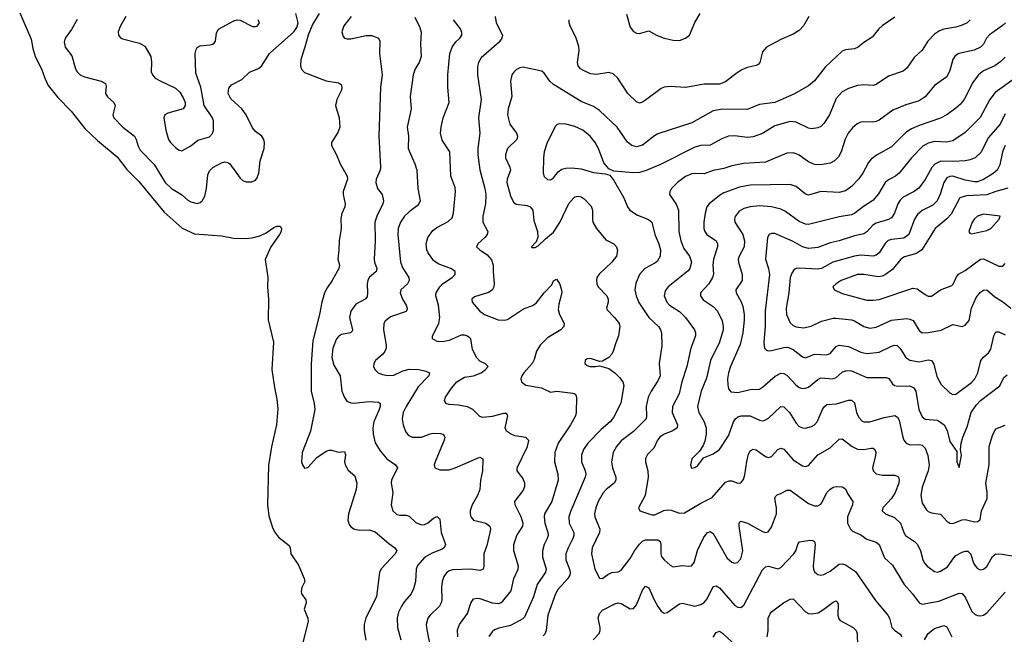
# Model space of a CAD drawing. Header units: inches. Extents: x 990586 to 1117858, y 769490 to 892071.
# Tile 23 of 248: x 1010335 to 1016745, y 861346 to 865350. Entities that reach past the tile are written whole.
import ezdxf

# ---------------------------------------------------------------- set-up
doc = ezdxf.new("R2010")
doc.units = ezdxf.units.IN
doc.header["$MEASUREMENT"] = 0
doc.layers.add('B0816', color=7, linetype='Continuous')

msp = doc.modelspace()

# ---------------------------------------------------------------- linework, layer by layer
at = {"layer": 'B0816', "color": 6}
for points, elevation in [([(1010335.3, 865395.3), (1010410, 865223.6), (1010421.2, 865161.2), (1010437.1, 865110), (1010476.8, 865030), (1010498, 864970), (1010521.5, 864921.5), (1010583.3, 864843.3), (1010670, 864754.3), (1010760, 864640), (1010842.5, 864562.5), (1010970, 864456.9), (1011033.5, 864373.5), (1011110, 864295.1), (1011276.7, 864096.7), (1011392.5, 863992.5), (1011473.8, 863953.8), (1011650, 863942.1), (1011726.6, 863926.6), (1011804.7, 863924.7), (1011848.6, 863928.6), (1011899, 863941), (1011939.3, 863960.7), (1011990, 863996.4), (1012010, 864004.4), (1012030, 864004.9), (1012038.7, 863990), (1012036.5, 863970), (1012026.2, 863950), (1011971.1, 863870), (1011933.2, 863786.8), (1011950.9, 863670), (1011947.8, 863610), (1011954, 863530), (1011953.5, 863393.5), (1011986.9, 863250), (1011977.2, 863070), (1011993.8, 862953.8), (1012010, 862877.3), (1012014.6, 862814.6), (1012008, 862710), (1011973.6, 862566.4), (1011953.9, 862446.1), (1011949.2, 862190), (1011958.1, 862118.1), (1011980.9, 862040.9), (1011993.4, 862013.4), (1012019.5, 861979.5), (1012090, 861924.4), (1012096.5, 861910), (1012099.2, 861870), (1012150, 861795.1), (1012186.8, 861710), (1012191.1, 861690), (1012171.5, 861650), (1012166.6, 861626.6), (1012169.2, 861609.2), (1012198.3, 861570), (1012199.6, 861550), (1012186.5, 861510), (1012212, 861450), (1012213.7, 861430), (1012170, 861258)], 2000), ([(1010709.1, 865350.9), (1010673, 865287), (1010631.5, 865230), (1010623.8, 865203.8), (1010630.9, 865170), (1010675.1, 865115.1), (1010699.6, 865030), (1010710.4, 865010), (1010730, 864991.1), (1010757.9, 864977.9), (1010866.2, 864950), (1010893.9, 864933.9), (1010897.2, 864917.2), (1010893.7, 864870), (1010906.3, 864846.3), (1010947.9, 864810), (1010956.9, 864790), (1010940.7, 864730), (1010947.9, 864710), (1011007.1, 864650), (1011081.6, 864590), (1011093.8, 864570), (1011105.8, 864525.8), (1011119.1, 864499.1), (1011210, 864406.7), (1011281.9, 864290), (1011324.2, 864250), (1011388.5, 864210), (1011430, 864174.9), (1011450, 864162.7), (1011490, 864153.3), (1011510, 864158.7), (1011523.7, 864170), (1011540.1, 864199.9), (1011552.3, 864250), (1011560.6, 864339.4), (1011570, 864366.1), (1011593.5, 864386.5), (1011650, 864416.4), (1011670, 864422.8), (1011690, 864419.4), (1011702.4, 864410), (1011770, 864318.2), (1011790, 864300.7), (1011810, 864293), (1011846.2, 864293.8), (1011870, 864305.2), (1011880.7, 864319.3), (1011891, 864349), (1011899.8, 864430), (1011926.2, 864510), (1011929.1, 864550), (1011925.3, 864570), (1011912.1, 864592.1), (1011870, 864620.6), (1011850, 864644.3), (1011809.7, 864730), (1011782.1, 864770), (1011710, 864834.2), (1011693.1, 864870), (1011697.2, 864902.8), (1011714.2, 864925.8), (1011780.8, 864959.2), (1011831.6, 865008.4), (1011890, 865031.7), (1011910, 865046.1), (1011962.3, 865130), (1012119.1, 865270), (1012139.9, 865300.1), (1012147.9, 865330), (1012133, 865390)], 2100), ([(1012284.6, 865390), (1012240.8, 865319.2), (1012212.3, 865250), (1012191.9, 865170), (1012164.4, 865090), (1012163.5, 865050), (1012170, 865027.7), (1012190, 865005.5), (1012330, 864950.5), (1012410, 864939.4), (1012426.9, 864926.9), (1012432.9, 864910), (1012431, 864890), (1012400.7, 864830), (1012391.8, 864790), (1012415.9, 864710), (1012418.8, 864650), (1012406, 864614), (1012365, 864550), (1012365.5, 864530), (1012398.2, 864470), (1012420.6, 864410), (1012467, 864330), (1012470.1, 864310), (1012441.8, 864230), (1012441.7, 864210), (1012453.7, 864150), (1012451.2, 864130), (1012433.1, 864086.9), (1012425.9, 864054.1), (1012427.9, 863990), (1012415.3, 863910), (1012413.6, 863850), (1012405.9, 863790), (1012416.5, 863750), (1012413.1, 863730), (1012370, 863650), (1012336.5, 863603.5), (1012319.5, 863570), (1012301.3, 863510), (1012287.3, 863430), (1012243.2, 863256.8), (1012232.2, 863107.8), (1012232.6, 862930), (1012252, 862850), (1012255.6, 862810), (1012228.5, 862670), (1012173.7, 862530), (1012170.3, 862470), (1012176.1, 862450), (1012188.9, 862428.9), (1012210, 862432.4), (1012270, 862498.2), (1012330, 862538.4), (1012350, 862546), (1012366, 862546), (1012410, 862533.2), (1012450, 862537.7), (1012455.6, 862515.6), (1012450.1, 862470), (1012454, 862450), (1012474.2, 862414.2), (1012517.5, 862377.5), (1012530.1, 862330), (1012526.5, 862290), (1012474.6, 862130), (1012471, 862090), (1012480.5, 862060.5), (1012490, 862046.1), (1012515.6, 862030), (1012550, 862024.5), (1012610, 862027.1), (1012650, 862013.3), (1012737.7, 861937.7), (1012777.8, 861910), (1012789.4, 861890), (1012779.1, 861870), (1012690, 861773.4), (1012677.9, 861750), (1012658.8, 861590), (1012587.5, 861452.5), (1012577, 861410), (1012576.6, 861370), (1012587.5, 861307.5)], 2100), ([(1014284.9, 865384.9), (1014310, 865301.6), (1014330, 865273.6), (1014350, 865261.3), (1014370, 865260.7), (1014430, 865277.2), (1014481.2, 865250), (1014530.6, 865230.6), (1014590, 865215.6), (1014630, 865214.4), (1014670.1, 865229.9), (1014695.6, 865250), (1014730, 865332), (1014765, 865390)], 2400), ([(1011025.8, 865370), (1010991.3, 865310), (1010976.6, 865270), (1010979.5, 865250), (1010992.4, 865232.4), (1011004.4, 865224.4), (1011115.9, 865195.9), (1011150, 865176.5), (1011189.3, 865109.3), (1011193.9, 865073.9), (1011191, 865011), (1011198.8, 864990), (1011218, 864970), (1011250, 864950.6), (1011350, 864904), (1011377.3, 864877.3), (1011400.4, 864840.4), (1011412.4, 864810), (1011413, 864790), (1011400.1, 864770), (1011298.7, 864741.3), (1011280.5, 864730), (1011272.9, 864710), (1011286.6, 864630), (1011304.5, 864570), (1011317.7, 864550), (1011350, 864517.7), (1011370, 864501.9), (1011390, 864496.6), (1011450, 864528.1), (1011495.9, 864564.1), (1011570, 864587.2), (1011590.5, 864609.5), (1011597.2, 864630), (1011596.7, 864690), (1011589.7, 864710), (1011535.7, 864790), (1011513.4, 864910), (1011480.9, 865000.9), (1011478.3, 865130), (1011483.4, 865156.6), (1011491.6, 865168.4), (1011510, 865178.5), (1011573.9, 865186.1), (1011590.4, 865189.6), (1011602.2, 865197.8), (1011609.2, 865210.8), (1011616.5, 865263.5), (1011630, 865288.1), (1011730, 865341.7), (1011750, 865348.1), (1011770, 865346.9), (1011850, 865305.1), (1011870, 865304.6), (1011882.3, 865310), (1011896.3, 865330), (1011888.1, 865350)], 2200), ([(1012493.2, 865370), (1012445.9, 865310), (1012433.3, 865270), (1012440.2, 865240.2), (1012449.1, 865229.1), (1012465, 865225), (1012490, 865225.5), (1012590, 865246.5), (1012627.3, 865247.3), (1012670, 865230.4), (1012680.1, 865210), (1012676.4, 865130), (1012694.5, 864990), (1012684.6, 864910), (1012672.2, 864590), (1012683.7, 864390), (1012680.7, 864370), (1012655.7, 864310), (1012653.2, 864290), (1012664.4, 864250), (1012694.7, 864210), (1012703.6, 864170), (1012699.8, 864150), (1012660, 864070), (1012647.1, 864030), (1012648.3, 863910), (1012642, 863790), (1012644.4, 863770), (1012659.8, 863730), (1012655.7, 863710), (1012611.1, 863670), (1012600.8, 863650), (1012596.9, 863630), (1012600.4, 863570), (1012596.1, 863543.9), (1012584.4, 863530), (1012523.6, 863496.4), (1012490.8, 863450), (1012483.1, 863410), (1012502.6, 863330), (1012498.7, 863321.3), (1012489.3, 863310.7), (1012430, 863299.1), (1012410, 863286.1), (1012396.8, 863270), (1012373.8, 863210), (1012368, 863150), (1012379.1, 863099.1), (1012421.2, 863030), (1012432.1, 862930), (1012448.7, 862888.7), (1012465, 862865), (1012490, 862852.8), (1012510, 862851.2), (1012610, 862862.4), (1012670, 862857.8), (1012682.7, 862850), (1012682.6, 862830), (1012675.9, 862810), (1012639.5, 862730), (1012634.3, 862690), (1012635.6, 862650), (1012650, 862594), (1012680.9, 862540.9), (1012724.5, 862490), (1012780.8, 862450), (1012793.7, 862430), (1012755.6, 862350), (1012754.1, 862330), (1012763.4, 862270), (1012752.3, 862190), (1012763.5, 862150), (1012790, 862125.9), (1012810, 862121.3), (1012850, 862121.4), (1012870, 862114.6), (1012913.8, 862073.8), (1012950, 862059.4), (1012970, 862060.2), (1012990, 862069.3), (1013030, 862103.2), (1013050, 862112.2), (1013055.2, 862110), (1013070, 862095.2), (1013079.8, 862010), (1013107.7, 861930), (1013097.9, 861910), (1013081.4, 861898.6), (1013024, 861876), (1012972.7, 861847.3), (1012925.8, 861794.2), (1012916.3, 861770), (1012911.8, 861690), (1012898.8, 861641.2), (1012882.9, 861610), (1012839.8, 861560.2), (1012820, 861530), (1012801.9, 861490), (1012791.9, 861450), (1012795.2, 861390), (1012816.8, 861310)], 2200), ([(1012906.5, 865366.5), (1012939.6, 865299.6), (1012948.6, 865268.6), (1012943.5, 865190), (1012948.9, 865110), (1012935.9, 865070), (1012908.8, 865030), (1012896.3, 864990), (1012877.7, 864850), (1012882.9, 864770), (1012858.1, 864650), (1012865.6, 864590), (1012864.1, 864510), (1012908.3, 864410), (1012920.9, 864370), (1012926.5, 864250), (1012942.5, 864170), (1012934.5, 864150), (1012922.4, 864137.6), (1012870, 864099.1), (1012840.9, 864070), (1012813.7, 864030), (1012799.6, 863990), (1012797.1, 863950), (1012815, 863770), (1012830, 863730.8), (1012867.6, 863670), (1012869.8, 863650.2), (1012859.2, 863630), (1012815.3, 863590), (1012812.9, 863570), (1012827.5, 863530), (1012850.8, 863490), (1012858.5, 863470), (1012856.9, 863463.1), (1012850.5, 863449.5), (1012750, 863413.7), (1012715, 863385), (1012706.7, 863370), (1012703.3, 863330), (1012720.8, 863230), (1012719.8, 863210), (1012712.3, 863187.7), (1012699.6, 863170), (1012651.3, 863128.7), (1012639.5, 863110), (1012638.6, 863090), (1012647.5, 863070), (1012669.3, 863049.3), (1012697.3, 863037.3), (1012730, 863031.5), (1012770, 863035), (1012830, 863061.8), (1012870, 863073.1), (1012932.9, 863070), (1012979.9, 863059.9), (1013002.3, 863050), (1012997.7, 863030), (1012930, 862957.7), (1012850.7, 862830), (1012832.2, 862790), (1012825.7, 862750), (1012831.3, 862710), (1012846.2, 862666.2), (1012864.1, 862644.1), (1012890, 862630.9), (1012950, 862629.1), (1013008.1, 862651.9), (1013030, 862655.6), (1013073.7, 862653.7), (1013089.4, 862649.4), (1013098.4, 862638.4), (1013102.6, 862630), (1013097.7, 862610), (1013039.5, 862470), (1013033.9, 862450), (1013038.2, 862430), (1013070, 862416.4), (1013130, 862418.3), (1013170, 862429.7), (1013330, 862499.1), (1013349.5, 862489.5), (1013347.7, 862410), (1013335.8, 862350), (1013330.6, 862290), (1013315.5, 862250), (1013281.4, 862190), (1013268.4, 862150), (1013267, 862130), (1013271.2, 862110), (1013289.6, 862089.6), (1013368.8, 862068.8), (1013396.2, 862050), (1013399.2, 862030), (1013395.9, 862010), (1013375.3, 861924.7), (1013355.9, 861870), (1013355.9, 861790), (1013351.2, 861770), (1013330, 861761.8), (1013270, 861770), (1013154.2, 861765.8), (1013130, 861758.5), (1013113.8, 861746.2), (1013096.6, 861723.4), (1013084.4, 861690), (1013081, 861650), (1013084.2, 861570), (1013079.5, 861550), (1013068.6, 861530), (1013007.1, 861470), (1012992.6, 861450), (1012981.9, 861410), (1012984.8, 861375.2), (1013006.6, 861266.6)], 2300), ([(1013186.5, 861330), (1013185.9, 861374.1), (1013199.2, 861410), (1013250, 861481.3), (1013271.8, 861548.2), (1013290, 861576.2), (1013310, 861581.1), (1013330, 861579.2), (1013410, 861551.3), (1013453.2, 861546.8), (1013470, 861552), (1013479.3, 861560.7), (1013534.4, 861630), (1013551, 861710), (1013579.4, 861770), (1013581.6, 861790), (1013551.2, 861890), (1013551, 861930), (1013571.1, 861988.9), (1013610, 862049.9), (1013612.4, 862067.6), (1013599.7, 862110), (1013560.7, 862190), (1013558.2, 862210), (1013614.6, 862285.4), (1013623, 862310), (1013623.9, 862330), (1013610, 862364), (1013573.3, 862410), (1013572.6, 862430), (1013640.1, 862570), (1013649.1, 862609.1), (1013630, 862628.1), (1013558.6, 862638.6), (1013531.1, 862651.1), (1013505.1, 862670), (1013495.7, 862690), (1013513.1, 862770), (1013504, 862784), (1013485.1, 862785.1), (1013410, 862763.8), (1013350, 862759.2), (1013330, 862765.4), (1013284.6, 862810), (1013250, 862827.6), (1013190, 862839.2), (1013130, 862842.4), (1013109.1, 862850), (1013101.3, 862870), (1013107.6, 862890), (1013145.7, 862950), (1013179.9, 862990), (1013230, 863021.6), (1013290, 863030.4), (1013338.3, 863050), (1013368, 863070), (1013384.7, 863090), (1013368.4, 863108.4), (1013330, 863125), (1013310, 863146.3), (1013282.1, 863202.1), (1013271.9, 863270), (1013250, 863288.5), (1013230, 863294.5), (1013210, 863294), (1013130, 863259), (1013090, 863251.2), (1013053.3, 863253.3), (1013022.4, 863270), (1013023.3, 863290), (1013062.7, 863370), (1013070, 863410), (1013061.7, 863490), (1013045.1, 863550), (1013046.9, 863570), (1013069.1, 863610), (1013087.6, 863630), (1013150.3, 863670), (1013169.5, 863690), (1013168.9, 863710), (1013146.4, 863726.4), (1013058.6, 863758.6), (1013030, 863780.8), (1012993.5, 863830), (1012985.8, 863850), (1012981.9, 863890), (1012992.2, 863930), (1013023.6, 863976.4), (1013050, 863996.9), (1013124.4, 864035.6), (1013150, 864059.7), (1013158.9, 864090), (1013172.5, 864230), (1013170, 864255.7), (1013142.1, 864330), (1013134.6, 864490), (1013085.3, 864565.3), (1013074.8, 864610), (1013078.2, 864650), (1013091.7, 864710), (1013131.3, 864810), (1013122.7, 864910), (1013122, 864990), (1013135.7, 865130), (1013150.5, 865170), (1013175.1, 865204.9), (1013201.2, 865230), (1013212.6, 865250), (1013214.1, 865265.9), (1013204.1, 865290), (1013159.3, 865350)], 2400), ([(1013429.3, 865370), (1013436.8, 865330), (1013477.3, 865250), (1013473.2, 865230), (1013456.5, 865203.5), (1013339.2, 865100.8), (1013321.6, 865070), (1013316.1, 865043.9), (1013315.6, 864990), (1013339.6, 864830), (1013322.2, 864710), (1013331.2, 864610), (1013317.2, 864510), (1013316.9, 864470), (1013330.7, 864370.7), (1013363.3, 864250), (1013369.7, 864210), (1013366.6, 864150), (1013351.1, 864070), (1013350.6, 864030), (1013382.7, 863970), (1013378.4, 863950), (1013364.1, 863930), (1013317.3, 863890), (1013307.9, 863870), (1013329.6, 863850), (1013378.5, 863818.5), (1013406, 863786), (1013417, 863750), (1013416.4, 863710), (1013424.6, 863630), (1013422.1, 863610), (1013410, 863587.1), (1013387.9, 863572.1), (1013295, 863545), (1013277.9, 863530), (1013280.4, 863510), (1013330.5, 863450), (1013360.1, 863430), (1013450, 863394.4), (1013490, 863391.6), (1013510, 863397), (1013614.8, 863465.2), (1013672.4, 863487.6), (1013697.2, 863502.8), (1013750, 863569.8), (1013798.2, 863621.8), (1013810, 863647.5), (1013830, 863659.2), (1013850, 863631.1), (1013863.2, 863590), (1013863.8, 863570), (1013843.7, 863496.3), (1013840.8, 863460.8), (1013849.1, 863430), (1013879.5, 863370), (1013877.9, 863350), (1013858.4, 863330), (1013770, 863276.6), (1013723.9, 863230), (1013699.5, 863190), (1013684.3, 863135.7), (1013671.7, 863110), (1013617.1, 863050), (1013604, 863030), (1013597.8, 863010), (1013602.5, 862990), (1013630, 862968.3), (1013732.2, 862952.2), (1013790, 862923.9), (1013831.3, 862928.7), (1013936.7, 862916.7), (1013952.4, 862910), (1013958.7, 862890), (1013958.4, 862790), (1013953.8, 862770), (1013919.8, 862710), (1013840.7, 862590), (1013819.4, 862530), (1013815.9, 862470), (1013838, 862390), (1013840.8, 862350), (1013799, 862210), (1013752.3, 862130), (1013748.9, 862110), (1013754, 862070), (1013773.3, 862010), (1013774.3, 861990), (1013769.5, 861970), (1013748.3, 861930), (1013737.8, 861890), (1013739.5, 861850), (1013762.1, 861770), (1013758.7, 861750), (1013704.6, 861670), (1013679.4, 861590), (1013622.1, 861457.9), (1013610, 861446.3), (1013530, 861403.3), (1013453.2, 861386.8), (1013425, 861375), (1013410, 861362.2), (1013388.7, 861331.3)], 2500), ([(1016032.8, 865367.2), (1015949.1, 865310), (1015927, 865290), (1015884.6, 865235.4), (1015830, 865202.1), (1015793.2, 865170), (1015770, 865160.4), (1015710, 865154), (1015690, 865144.8), (1015578.7, 865041.3), (1015510, 864951.6), (1015470, 864919.6), (1015375.4, 864864.6), (1015250, 864810.1), (1015150, 864797.5), (1015070, 864765.4), (1014910, 864767.4), (1014850, 864756.5), (1014710, 864678.7), (1014490, 864606.5), (1014466.8, 864593.2), (1014390, 864531.4), (1014350, 864521.2), (1014319.5, 864530), (1014291.6, 864551.6), (1014223.6, 864650), (1014110, 864759.2), (1014070, 864784.3), (1013990, 864817.4), (1013810, 864927.5), (1013786.5, 864950), (1013750, 865002.2), (1013734.7, 865014.7), (1013610, 865040.2), (1013590, 865035.6), (1013570, 865024.4), (1013551.6, 865008.4), (1013539.5, 864990), (1013531.1, 864950), (1013538.1, 864850), (1013515.8, 864770), (1013511, 864729), (1013525.7, 864670), (1013569.5, 864610), (1013576.3, 864590), (1013571.1, 864570), (1013511.5, 864510), (1013496.8, 864470), (1013498.3, 864450), (1013526.8, 864390), (1013529.8, 864370), (1013508.6, 864311.4), (1013506.2, 864290), (1013530, 864201.3), (1013550, 864161.5), (1013567.6, 864147.6), (1013639.1, 864139.1), (1013657.6, 864130), (1013675, 864110), (1013682.7, 864042.7), (1013705, 863970), (1013707.5, 863932.5), (1013696.9, 863903.1), (1013667.3, 863870), (1013670, 863864.9), (1013690, 863865), (1013710, 863876.5), (1013757.4, 863922.6), (1013810, 863965.1), (1013851.5, 864028.5), (1013910, 864152.9), (1013941.8, 864190), (1013950, 864196.1), (1013970, 864200.1), (1013990, 864195.1), (1014010, 864182.3), (1014055.8, 864135.8), (1014063.4, 864110), (1014063.1, 864050), (1014067, 864030), (1014089.3, 863990), (1014150, 863915.2), (1014202.1, 863890), (1014220.3, 863870), (1014226.9, 863846.9), (1014221, 863810), (1014189.5, 863770), (1014107, 863693), (1014093.2, 863670), (1014089, 863650), (1014092, 863630), (1014101.3, 863610), (1014157.9, 863550), (1014166, 863530), (1014165.4, 863510), (1014154.1, 863470), (1014159.2, 863459.2), (1014206.8, 863410), (1014236.8, 863370), (1014241.9, 863350), (1014233.8, 863290), (1014214.8, 863245.2), (1014199.4, 863190), (1014189.2, 863170), (1014170, 863148.7), (1014130, 863126), (1014110, 863122.9), (1014050, 863142.8), (1014030, 863141.3), (1014016.3, 863130), (1014015.1, 863110), (1014030, 863096.8), (1014047.4, 863090), (1014082.7, 863090), (1014110, 863095.4), (1014170, 863077.1), (1014210, 863049.1), (1014239.4, 863019.4), (1014260.8, 862990), (1014267, 862967), (1014248.8, 862851.2), (1014201.5, 862758.5), (1014178.6, 862730), (1014120, 862680), (1014034.3, 862590), (1014005.8, 862550), (1013992.3, 862512.3), (1013991.9, 862470), (1014016.7, 862410), (1014020.1, 862390), (1014016.5, 862370), (1013922.7, 862150), (1013909.9, 862110), (1013913, 862070), (1013943.4, 862010), (1013942.7, 861990), (1013935.6, 861970), (1013904.7, 861910), (1013890.2, 861870), (1013891.4, 861830), (1013913.5, 861770), (1013917.9, 861750), (1013915.6, 861730), (1013904.1, 861710), (1013840.8, 861639.2), (1013822.7, 861610), (1013773, 861470), (1013762.4, 861370), (1013754.2, 861345.8), (1013743.5, 861336.5)], 2600), ([(1016523.3, 865350), (1016503.8, 865330), (1016470, 865314), (1016430, 865301), (1016350, 865287.7), (1016323, 865277), (1016290, 865255.4), (1016246.5, 865210), (1016209, 865151), (1016157.2, 865102.8), (1016110, 865033.8), (1016086.5, 865013.5), (1015990, 864981.2), (1015910, 864927.4), (1015890, 864921.9), (1015830, 864924.8), (1015790, 864920.7), (1015730, 864902.3), (1015690, 864880.1), (1015650, 864836.8), (1015607.7, 864730), (1015570, 864673.3), (1015550, 864654.2), (1015530, 864644.3), (1015490, 864639.7), (1015470, 864644), (1015390, 864682.1), (1015350, 864687.5), (1015250, 864658.9), (1015170, 864607.7), (1015110, 864586.6), (1015070, 864581.5), (1014990, 864593.7), (1014950, 864590), (1014905.6, 864574.4), (1014830, 864532.8), (1014770, 864529.5), (1014730, 864519), (1014510.8, 864409.2), (1014412.8, 864367.2), (1014370, 864354.2), (1014331.4, 864351.4), (1014202.7, 864362.7), (1014170, 864377.8), (1014138.2, 864418.2), (1014103.3, 864510), (1014081.5, 864550), (1014049.7, 864590), (1014001.7, 864630), (1013950, 864654.7), (1013890, 864669.7), (1013848.1, 864671.9), (1013833.3, 864666.7), (1013823, 864657), (1013769.1, 864550), (1013749.1, 864490), (1013743.9, 864450), (1013743.5, 864350), (1013750, 864328.6), (1013770, 864309), (1013790, 864306.2), (1013810, 864319.7), (1013841.3, 864358.7), (1013864.9, 864375.1), (1013890, 864382.5), (1013930, 864385.4), (1013990, 864378.7), (1014070, 864353.3), (1014146.4, 864346.4), (1014176.6, 864336.6), (1014203.2, 864303.2), (1014267.7, 864190), (1014291.5, 864131.5), (1014307.1, 864110), (1014356.5, 864076.5), (1014429.2, 864049.2), (1014451.2, 864031.2), (1014469.9, 863950), (1014496.4, 863890), (1014505.7, 863850), (1014503.8, 863810), (1014485.2, 863774.8), (1014470, 863762.7), (1014404.5, 863730), (1014369.8, 863690), (1014345.6, 863634.4), (1014340.4, 863590), (1014347.4, 863550), (1014366.5, 863506.5), (1014431.5, 863410), (1014492.6, 863350), (1014507.1, 863330), (1014513.7, 863310), (1014515.8, 863224.2), (1014498.9, 863110), (1014503.4, 863030), (1014490, 862996.8), (1014446.4, 862930), (1014426.3, 862890), (1014412.6, 862830), (1014416.5, 862770), (1014412.2, 862750), (1014330, 862666), (1014250, 862606), (1014220.6, 862570), (1014197.8, 862530), (1014188.2, 862470), (1014195.1, 862430), (1014216, 862370), (1014215.2, 862350), (1014205.2, 862330), (1014153.3, 862290), (1014133.4, 862266.6), (1014101.3, 862210), (1014085.4, 862170), (1014077.3, 862130), (1014078.1, 862110), (1014111.5, 862030), (1014109.8, 862010), (1014061.9, 861910), (1014056.7, 861870), (1014079.6, 861770), (1014110, 861711.4), (1014128.7, 861708.7), (1014164.4, 861735.6), (1014190, 861748.4), (1014230, 861753.8), (1014250, 861763.4), (1014310, 861839.7), (1014338.4, 861890), (1014370, 861932.2), (1014390, 861952.6), (1014410, 861960.2), (1014481.8, 861961.8), (1014490, 861960.9), (1014504.2, 861950), (1014509.8, 861930), (1014507.7, 861870), (1014513.6, 861853.6), (1014530, 861830.1), (1014570, 861795.1), (1014590, 861786), (1014650, 861794.8), (1014690, 861788.8), (1014708.2, 861791.8), (1014725.9, 861814.1), (1014747.8, 861892.2), (1014786.6, 861973.4), (1014810, 862007.1), (1014830, 862014.5), (1014850, 862002), (1014941, 861841), (1014970, 861816.4), (1014990, 861809.2), (1015007.5, 861812.5), (1015030, 861837.6), (1015043.2, 861890), (1015018.7, 862050), (1015017.7, 862070), (1015022.3, 862077.7), (1015030, 862081.8), (1015073.4, 862070), (1015170, 862015.1), (1015190, 862009), (1015206.6, 862013.4), (1015230, 862044), (1015261, 862130), (1015262.5, 862170), (1015250.9, 862230), (1015255.8, 862244.2), (1015266.1, 862253.9), (1015290, 862262), (1015330, 862285.1), (1015350, 862284.6), (1015470, 862198), (1015510, 862181.7), (1015530, 862182.5), (1015550, 862193.5), (1015557.2, 862202.8), (1015590, 862268.6), (1015608.9, 862290), (1015630, 862303.7), (1015650, 862308.7), (1015690, 862305.6), (1015710, 862293.5), (1015723.7, 862263.7), (1015758.1, 862210), (1015755.3, 862190), (1015723, 862110), (1015724.6, 862070), (1015742.9, 862030), (1015757.2, 862017.2), (1015810, 861993.6), (1015850, 861965.6), (1015910, 861946.1), (1015930, 861931), (1015963.6, 861843.6), (1016016.6, 861796.6), (1016092.6, 861670), (1016147.1, 861610), (1016190, 861549.8), (1016210, 861543.1), (1016319.2, 861560.8), (1016450, 861613.7), (1016470, 861612.1), (1016490, 861588.3), (1016534, 861494), (1016554.9, 861474.9), (1016570, 861467.7), (1016590, 861465.4), (1016610, 861471.3), (1016630, 861484.7), (1016750, 861619.6)], 2700), ([(1015472.2, 865370), (1015438.1, 865310), (1015410, 865280.3), (1015370, 865255.4), (1015290, 865221.3), (1015196.3, 865170), (1015170, 865140.7), (1015152.2, 865070), (1015141.3, 865058.7), (1015129, 865051), (1015070, 865039.2), (1015036.6, 865023.4), (1014999.9, 865000.1), (1014930, 864944.2), (1014890, 864930), (1014790, 864929.6), (1014670, 864908.9), (1014570, 864913.7), (1014530, 864910.7), (1014510, 864901.4), (1014410, 864825), (1014390, 864812.4), (1014370, 864807), (1014350, 864815.1), (1014294.9, 864870), (1014228.3, 864968.3), (1014197.6, 864997.6), (1014170, 865005), (1014090, 864993.5), (1014050, 864998), (1014000.1, 865020.1), (1013986.1, 865030), (1013971.2, 865050), (1013966.7, 865070), (1013977.6, 865150), (1013975.9, 865175.9), (1013957.9, 865230), (1013919, 865310), (1013911.7, 865330), (1013911.5, 865350)], 2500), ([(1016752.4, 865330), (1016731, 865310), (1016648.3, 865251.7), (1016629, 865230), (1016610, 865189.9), (1016589.8, 865170.2), (1016548.8, 865151.2), (1016449.3, 865130.7), (1016424.8, 865115.2), (1016409.7, 865090.3), (1016390, 865019.3), (1016370, 864978.3), (1016290, 864920.6), (1016230, 864847.3), (1016190, 864820.2), (1016104, 864796), (1016019.2, 864760.8), (1015930, 864695.7), (1015910, 864686.5), (1015890, 864682.7), (1015830, 864685.1), (1015810, 864682.5), (1015787.5, 864672.5), (1015755.5, 864644.5), (1015728.9, 864610), (1015709.5, 864570.5), (1015682, 864490), (1015664.2, 864455.8), (1015638.9, 864430), (1015610, 864415.4), (1015550, 864404), (1015510, 864406.7), (1015470, 864423.2), (1015410, 864466.8), (1015390, 864476.5), (1015370, 864481.6), (1015330, 864479.5), (1015190, 864421.2), (1015047.3, 864412.7), (1014970, 864398.8), (1014919.4, 864380.6), (1014850, 864366.5), (1014790, 864346), (1014730, 864348.5), (1014710, 864345.3), (1014670, 864328.1), (1014617.1, 864290), (1014577.9, 864250), (1014567.3, 864230), (1014565.6, 864210), (1014608.9, 864148.9), (1014624.5, 864110), (1014626.6, 863970), (1014638.5, 863910), (1014659.5, 863859.5), (1014695.6, 863810), (1014707.3, 863770), (1014698.4, 863730), (1014687.3, 863712.7), (1014555.7, 863610), (1014536.1, 863583.9), (1014531.3, 863550), (1014548.2, 863510), (1014565.3, 863490), (1014630, 863447.8), (1014668.4, 863410), (1014727.1, 863330), (1014734.6, 863310), (1014735.4, 863290), (1014705.1, 863210), (1014678.8, 863090), (1014645.3, 862990), (1014627, 862913), (1014583.8, 862830), (1014582.7, 862790), (1014616.8, 862710), (1014614, 862690), (1014587.9, 862672.1), (1014531.3, 862648.7), (1014503, 862630), (1014487.8, 862610), (1014462.5, 862557.5), (1014422.4, 862517.6), (1014410, 862491.6), (1014409.4, 862470), (1014423.8, 862410), (1014425.8, 862370), (1014406.2, 862250), (1014364, 862170), (1014371.3, 862150), (1014450, 862124.1), (1014470, 862123.9), (1014528, 862152), (1014550, 862157.3), (1014575.3, 862155.3), (1014630, 862134.6), (1014663, 862137), (1014770, 862200.9), (1014843.9, 862236.1), (1014930, 862337.1), (1014954.3, 862345.7), (1014970, 862345), (1015010, 862330.9), (1015030, 862332.6), (1015046.2, 862353.8), (1015056.3, 862383.7), (1015068.1, 862471.9), (1015079.8, 862520.2), (1015090, 862540.6), (1015108.7, 862551.3), (1015130, 862546.6), (1015190, 862504), (1015210, 862498), (1015230, 862504.1), (1015270, 862549.5), (1015290, 862559.4), (1015310, 862551.1), (1015370, 862481.9), (1015430, 862443), (1015450, 862438.4), (1015470, 862446.5), (1015530, 862514.7), (1015610, 862560.8), (1015670, 862616.3), (1015690, 862618.7), (1015753.2, 862570), (1015790, 862551.9), (1015830, 862550.8), (1015878.1, 862558.1), (1015890, 862557.6), (1015902.6, 862550), (1015908.9, 862530), (1015906.8, 862510), (1015886.5, 862430), (1015890.1, 862410), (1015910, 862391.9), (1015950, 862382.7), (1016030, 862382.8), (1016050, 862376.8), (1016056.8, 862370), (1016060.5, 862350), (1016057.2, 862330), (1016034.8, 862270), (1016009.4, 862230.6), (1015954.1, 862170), (1015950.1, 862150), (1015970.3, 862130.3), (1016030, 862106.3), (1016068.5, 862070), (1016089.6, 862010), (1016101.8, 861990), (1016160.9, 861950), (1016179.9, 861930), (1016198.8, 861890), (1016214.6, 861830), (1016226.9, 861806.9), (1016242.6, 861790), (1016290, 861754.4), (1016310, 861751.3), (1016330, 861756.4), (1016374.2, 861785.8), (1016415.2, 861844.8), (1016430, 861858.7), (1016470, 861881.2), (1016490, 861887.4), (1016506.3, 861886.3), (1016527, 861867), (1016544.9, 861810), (1016556.6, 861790), (1016570, 861774.7), (1016590, 861764.9), (1016610, 861769.4), (1016630, 861787.1), (1016667.6, 861852.4), (1016690, 861869.1), (1016730, 861868.4), (1016810, 861854.2)], 2800), ([(1016750, 865105.9), (1016722.9, 865077.1), (1016682.6, 865050), (1016610, 865016.3), (1016576.3, 864990), (1016539.5, 864940.5), (1016485.5, 864834.5), (1016459.7, 864800.3), (1016430, 864772.6), (1016370, 864729.3), (1016330, 864707.4), (1016190, 864660.2), (1016141.5, 864638.5), (1016104.6, 864615.4), (1016010, 864520.6), (1015917.1, 864470), (1015878.7, 864441.3), (1015861, 864419), (1015824.3, 864350), (1015794.7, 864310), (1015750, 864263.1), (1015710, 864234.9), (1015670, 864224.9), (1015550, 864229.5), (1015470, 864207.2), (1015450, 864212.7), (1015390, 864262.2), (1015350, 864277.2), (1015090, 864271.8), (1015021.4, 864258.6), (1014918.3, 864221.7), (1014890, 864205), (1014823.1, 864150), (1014808.2, 864130), (1014796.5, 864090), (1014787.6, 864030), (1014789.3, 863990), (1014795.2, 863970), (1014809, 863950), (1014868.8, 863908.8), (1014878.5, 863890), (1014878, 863870), (1014852.1, 863790), (1014848.1, 863750), (1014851.4, 863691.4), (1014845.8, 863670), (1014822.1, 863630), (1014767.7, 863570), (1014767.3, 863550), (1014784.5, 863524.5), (1014850, 863482.2), (1014878.5, 863450), (1014907.2, 863387.2), (1014914.6, 863350), (1014913.8, 863330), (1014891.1, 863250), (1014831.9, 863130), (1014806.3, 863013.7), (1014770.9, 862930), (1014747.8, 862830), (1014756.4, 862790), (1014791.2, 862730), (1014804.9, 862690), (1014804.1, 862650), (1014795.3, 862604.7), (1014784.3, 862575.7), (1014760.6, 862539.4), (1014709.7, 862490), (1014700.9, 862450), (1014709, 862429), (1014730, 862431.9), (1014750, 862446.5), (1014785.6, 862494.4), (1014850, 862521.6), (1014889.9, 862550), (1014950, 862638.4), (1014981.8, 862730), (1014994.9, 862750), (1015010, 862762.7), (1015030.6, 862769.4), (1015090, 862768.8), (1015150, 862741.1), (1015170, 862735.5), (1015182.2, 862737.8), (1015210, 862754.9), (1015290, 862830.1), (1015310, 862827), (1015345.8, 862790), (1015390, 862722.3), (1015410, 862700.6), (1015430, 862690.3), (1015450, 862689), (1015490, 862699.9), (1015510, 862710.4), (1015525.9, 862730), (1015560.5, 862810), (1015572.1, 862827.9), (1015590, 862843), (1015652.3, 862847.7), (1015730, 862870.9), (1015750, 862872.1), (1015770, 862854.5), (1015782.9, 862790), (1015798.6, 862758.6), (1015817, 862737), (1015830, 862729.4), (1015869.6, 862729.6), (1015962.7, 862757.3), (1016031.2, 862771.2), (1016050, 862760.8), (1016060.6, 862740.6), (1016083.7, 862630), (1016090.6, 862610.6), (1016105.1, 862590), (1016130, 862579.8), (1016190, 862582.4), (1016210, 862578), (1016230, 862558.6), (1016246.7, 862510), (1016255.9, 862450), (1016248.9, 862410), (1016210, 862303.4), (1016202.2, 862250), (1016210, 862200.7), (1016237.2, 862157.2), (1016250, 862145.7), (1016270, 862137.9), (1016330, 862128.3), (1016370, 862081.9), (1016390, 862069), (1016410, 862067.4), (1016470, 862092), (1016490, 862094.6), (1016550, 862078.3), (1016570, 862079.7), (1016588.3, 862091.7), (1016595.4, 862150), (1016633.2, 862230), (1016633.9, 862270), (1016623.5, 862330), (1016645.7, 862450), (1016645.8, 862570), (1016670, 862646.5), (1016690, 862683.3), (1016750, 862708.8)], 2900), ([(1016830, 864980.5), (1016685.1, 864874.9), (1016650.8, 864830), (1016588.4, 864711.6), (1016490, 864616), (1016410, 864561.3), (1016370, 864552.8), (1016290, 864556.2), (1016250, 864544.8), (1016215, 864525), (1016140.3, 864450), (1016060.7, 864350), (1016036.4, 864330), (1015990, 864306), (1015969.9, 864290.1), (1015925, 864215), (1015888.7, 864171.3), (1015827, 864133), (1015771.5, 864088.5), (1015750, 864078.5), (1015670, 864065.6), (1015470, 864014.8), (1015450, 864017.4), (1015410, 864035.5), (1015319.8, 864099.8), (1015290, 864115.1), (1015230, 864130.3), (1015150, 864137.8), (1015090, 864131.5), (1015050, 864120.7), (1015018.5, 864101.5), (1014993.1, 864066.9), (1014988.5, 864050), (1014990.7, 864030), (1015041.7, 863950), (1015053.9, 863910), (1015050.6, 863870), (1015018.3, 863810), (1015012.9, 863790), (1015013.7, 863770), (1015038.8, 863690), (1015037.3, 863650), (1014997.1, 863590), (1014999.3, 863570), (1015031.9, 863511.9), (1015042, 863482), (1015051.2, 863431.2), (1015052.1, 863392.1), (1015042.3, 863310), (1015025.4, 863234.6), (1014961.2, 863090), (1014948.4, 863048.4), (1014943.3, 863010), (1014944.7, 862970), (1014950, 862945.5), (1014965.3, 862925.3), (1015010, 862921.3), (1015090, 862940), (1015150, 862943.8), (1015170, 862955), (1015253, 863027), (1015290, 863046), (1015310, 863045.1), (1015330, 863033.4), (1015390, 862968.4), (1015410, 862954.2), (1015430, 862947.6), (1015450, 862948.4), (1015470, 862956.3), (1015530, 863006.8), (1015550, 863015.9), (1015629, 863011), (1015650, 863018.5), (1015690, 863052.5), (1015715, 863065), (1015750, 863062.7), (1015850, 863018.9), (1015978.2, 863018.2), (1015992.1, 863012.1), (1016017, 862977), (1016030, 862966.6), (1016050, 862962.9), (1016124.3, 862964.3), (1016153.8, 862953.8), (1016169.1, 862929.1), (1016187.3, 862810), (1016210, 862762.6), (1016230, 862747), (1016310, 862740.3), (1016352.3, 862710), (1016373.3, 862673.3), (1016390, 862601.9), (1016435.9, 862535.9), (1016435.5, 862470), (1016450, 862433), (1016465.2, 862510), (1016459.6, 862550), (1016464.1, 862590), (1016475.1, 862630), (1016503, 862697), (1016529.7, 862790), (1016561.6, 862838.4), (1016590.2, 862869.8), (1016716, 862964), (1016741.5, 863018.5), (1016762.9, 863037.1)], 3000), ([(1016750, 864736.5), (1016716.8, 864670), (1016640.5, 864579.5), (1016593.5, 864486.5), (1016553.8, 864450), (1016523.2, 864436.8), (1016490, 864430.7), (1016413.6, 864426.4), (1016331.9, 864428.1), (1016291.6, 864408.4), (1016272.5, 864387.5), (1016230.2, 864309.8), (1016187.7, 864252.3), (1016157.5, 864230), (1016086.5, 864193.5), (1016065.6, 864174.4), (1016050.5, 864149.5), (1016030, 864089.3), (1016010, 864059.8), (1015990, 864047.1), (1015910, 864025.3), (1015889.5, 864010.5), (1015850, 863966.9), (1015830, 863953.7), (1015770, 863941.9), (1015670, 863908.7), (1015610, 863896.2), (1015530, 863866.5), (1015470, 863858.6), (1015430, 863869.1), (1015370, 863904.8), (1015250, 863956.1), (1015230, 863957.4), (1015214, 863950), (1015202.6, 863930), (1015189.7, 863790), (1015209.7, 863729.7), (1015215.1, 863690), (1015187.9, 863450), (1015188.5, 863351.5), (1015178.3, 863250), (1015183.8, 863210), (1015196, 863196), (1015210, 863192), (1015230, 863194.4), (1015310, 863215.3), (1015335.5, 863215.5), (1015370, 863201.9), (1015430, 863152.4), (1015450, 863147.8), (1015510, 863171.4), (1015590, 863166.1), (1015610, 863175.9), (1015650, 863221.3), (1015670, 863229.7), (1015730, 863220.2), (1015810, 863183.2), (1015850, 863176), (1015930, 863184.7), (1016010, 863222.2), (1016030, 863228.8), (1016046.5, 863226.5), (1016067.1, 863207.1), (1016103.3, 863150), (1016130, 863132.4), (1016190, 863121.4), (1016250, 863133.6), (1016270.3, 863130.3), (1016285.3, 863105.3), (1016305.9, 863025.9), (1016333.9, 862973.9), (1016390, 862918.4), (1016410, 862908.1), (1016430, 862909.3), (1016530, 862986.3), (1016553, 863010), (1016571.4, 863050), (1016590.8, 863129.2), (1016608.3, 863151.7), (1016641, 863179), (1016656.3, 863203.7), (1016676, 863290), (1016690, 863317.2), (1016710, 863317.2), (1016750, 863296)], 3100), ([(1016749.7, 864530.3), (1016733.5, 864490), (1016715.1, 864404.9), (1016697.5, 864370), (1016672.3, 864347.7), (1016610, 864309.7), (1016570, 864293.9), (1016550, 864293.1), (1016490, 864304.3), (1016410, 864329.8), (1016390, 864328.3), (1016370, 864319.2), (1016350.2, 864290), (1016327, 864213), (1016307.9, 864170), (1016279.3, 864140.7), (1016210, 864106.1), (1016178.9, 864081.1), (1016160.3, 864050), (1016122, 863950), (1016090, 863927.5), (1016010, 863917.7), (1015989.6, 863910.4), (1015968.1, 863891.9), (1015930, 863831.9), (1015910, 863815), (1015890, 863808.9), (1015810, 863815.7), (1015770, 863810), (1015629.2, 863770.8), (1015553.6, 863730), (1015530, 863724.2), (1015409.3, 863730.7), (1015390, 863729.6), (1015377.6, 863722.4), (1015360.4, 863699.6), (1015349.9, 863670), (1015341.8, 863570), (1015325.3, 863470), (1015326.7, 863430), (1015350, 863374.6), (1015370, 863358.2), (1015390, 863349), (1015437.1, 863342.9), (1015486.3, 863353.7), (1015554, 863386), (1015630, 863404.9), (1015650, 863405.5), (1015750, 863394.6), (1015770, 863387.7), (1015830, 863351.8), (1015870, 863340.6), (1015910, 863347.2), (1016010, 863391.8), (1016110, 863402.2), (1016130, 863399.9), (1016150.3, 863390.3), (1016190, 863324.8), (1016210, 863310), (1016250, 863311.9), (1016332.6, 863327.4), (1016410, 863365), (1016470, 863351.8), (1016490, 863360.8), (1016515.4, 863390), (1016531.9, 863470), (1016560.3, 863539.7), (1016590, 863574.2), (1016610, 863588.7), (1016630, 863590), (1016683.8, 863543.8), (1016733.1, 863513.1), (1016788, 863470)], 3200), ([(1016767.6, 864252.4), (1016690, 864230.5), (1016630, 864208), (1016497.5, 864202.5), (1016455.1, 864190), (1016397.9, 864082.1), (1016370, 864051.6), (1016294.6, 863990), (1016208.5, 863851.5), (1016172.5, 863827.5), (1016095.9, 863804.1), (1016070.5, 863790), (1016016.7, 863723.3), (1015971.1, 863688.9), (1015950, 863678.9), (1015924.9, 863675.1), (1015830, 863690.4), (1015790, 863690.1), (1015682.8, 863650), (1015650.8, 863630), (1015629.4, 863610), (1015638.7, 863590), (1015690, 863566.2), (1015850, 863523.1), (1015890, 863521.6), (1015930, 863527.7), (1016150, 863601), (1016177.5, 863597.5), (1016230, 863559.4), (1016250, 863549.1), (1016270, 863548), (1016330, 863590.7), (1016402.7, 863617.3), (1016412.7, 863627.3), (1016431.5, 863670), (1016447.3, 863692.7), (1016490, 863715.5), (1016590, 863789.5), (1016610, 863792.1), (1016710, 863744.2), (1016735.3, 863744.7), (1016750, 863760.6)], 3300), ([(1014069.2, 861310), (1014108, 861352), (1014114.4, 861370), (1014114.4, 861390), (1014100.1, 861450), (1014110, 861480.5), (1014130, 861503), (1014210, 861544.8), (1014230, 861550.4), (1014250, 861547.5), (1014310, 861511.9), (1014330, 861513.3), (1014350, 861538.1), (1014390, 861633.9), (1014410, 861658.4), (1014430, 861649.3), (1014464.9, 861570), (1014490, 861526.3), (1014510, 861497.1), (1014530, 861483.4), (1014550, 861488.3), (1014630, 861544.9), (1014650, 861548.3), (1014730, 861530), (1014770, 861538.9), (1014790, 861553.2), (1014810, 861576.1), (1014850, 861657), (1014870, 861662.2), (1014890, 861648.4), (1014990, 861533.1), (1015010, 861521.7), (1015030, 861520.2), (1015050, 861535.2), (1015170, 861766.5), (1015190, 861785.7), (1015210, 861789), (1015270, 861773.3), (1015290, 861781.5), (1015375.2, 861870), (1015388.5, 861890), (1015402.3, 861937.7), (1015412.2, 861947.8), (1015478.4, 861958.4), (1015497, 861957), (1015510, 861950), (1015513, 861930), (1015499.6, 861790), (1015502.1, 861770), (1015510, 861753.3), (1015530, 861736), (1015550, 861731.2), (1015570, 861734.7), (1015610, 861756.9), (1015670, 861802.4), (1015690, 861804.9), (1015710, 861799.1), (1015774.9, 861754.9), (1015905.3, 861565.3), (1015986.6, 861470), (1015997.2, 861450), (1016012, 861390), (1016030, 861372), (1016067.3, 861347.3), (1016077.7, 861330)], 2600), ([(1015200.9, 861330), (1015207.4, 861370), (1015208.3, 861450), (1015220.7, 861479.3), (1015230, 861491.3), (1015307, 861550), (1015350, 861575.2), (1015370, 861575.8), (1015450, 861492.4), (1015470, 861482), (1015490, 861479), (1015533.7, 861486.3), (1015570, 861508.6), (1015630, 861556), (1015650, 861564.4), (1015657.6, 861557.6), (1015662.2, 861542.2), (1015661.3, 861470), (1015666.8, 861446.8), (1015676.5, 861436.5), (1015760.4, 861390), (1015779.5, 861370), (1015786.3, 861350), (1015788.7, 861270)], 2500), ([(1016225.1, 861310), (1016250, 861350.3), (1016290, 861383.4), (1016350, 861403.9), (1016370, 861393.5), (1016402.7, 861330)], 2600), ([(1014850, 861326.1), (1014870, 861358.5), (1014890, 861366), (1014910, 861353.4), (1014973.7, 861293.7)], 2500)]:
    msp.add_lwpolyline(points, dxfattribs=dict(at, elevation=elevation))
at = {"layer": 'B0816', "color": 6, "elevation": 3400}
msp.add_lwpolyline([(1016610, 864082.8), (1016569.1, 864070), (1016550, 864052.1), (1016536.3, 864030), (1016513.1, 863970), (1016519.8, 863959.8), (1016530, 863955.2), (1016590, 863966.8), (1016630, 863977), (1016657.4, 863990), (1016710.4, 864050), (1016716.8, 864070)], close=True, dxfattribs=at)

doc.saveas('drawing.dxf')
